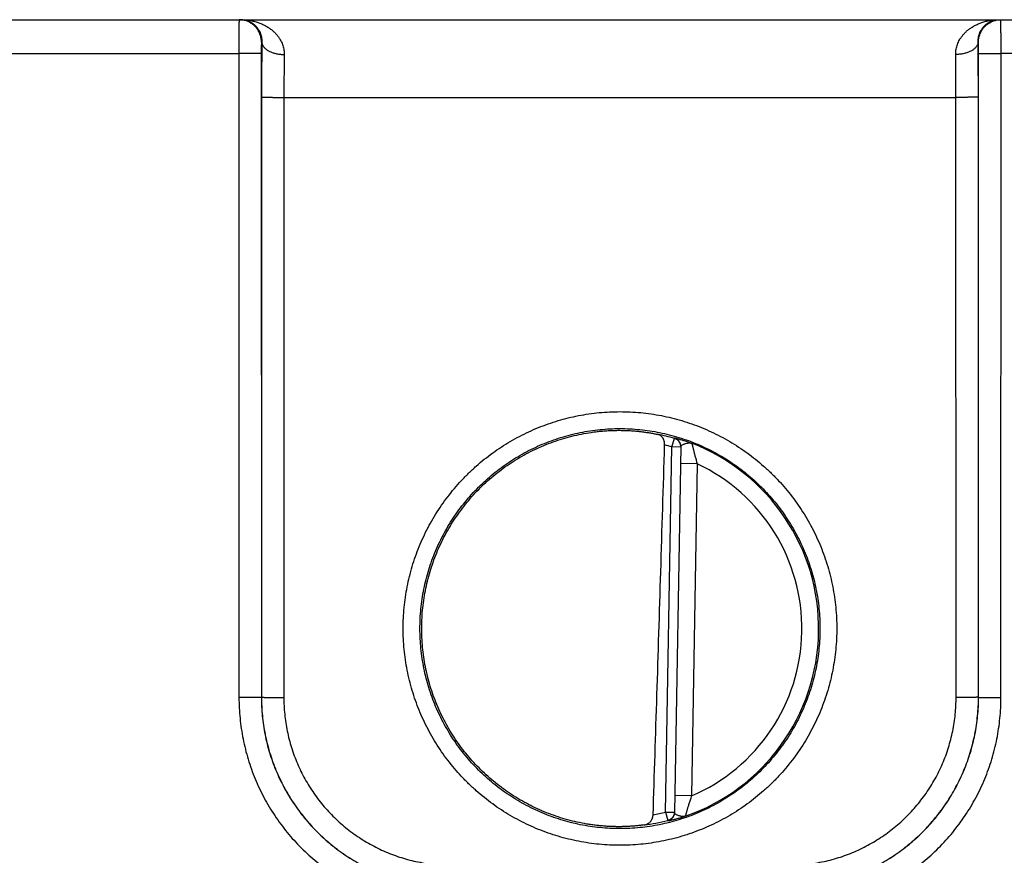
# Model space of a CAD drawing. Header units: inches. Extents: x 0 to 34, y 0 to 22.
# Tile 40 of 93: x 22.514 to 23.394, y 7.101 to 7.848. Entities that reach past the tile are written whole.
import ezdxf

# ---------------------------------------------------------------- set-up
doc = ezdxf.new("R2010")
doc.units = ezdxf.units.IN
doc.header["$LTSCALE"] = 1.87
doc.header["$MEASUREMENT"] = 0
doc.layers.get('0').update_dxf_attribs({"linetype": 'CONTINUOUS'})

msp = doc.modelspace()

# ---------------------------------------------------------------- linework, layer by layer
at = {"color": 7, "linetype": 'CONTINUOUS'}
for p, q in [((19.7501, 7.84765), (23.74414, 7.84765)), ((22.73013, 7.82765), (22.72979, 7.82765)), ((23.37042, 7.82765), (23.37007, 7.82765)), ((22.46059, 7.81739), (22.70962, 7.81739)), ((22.70962, 7.81739), (22.7097, 7.24205)), ((22.72961, 7.81756), (22.7297, 7.24222)), ((23.37051, 7.24222), (23.37059, 7.81756)), ((23.3905, 7.24205), (23.39059, 7.81739)), ((23.67412, 7.81739), (23.39059, 7.81739)), ((22.72987, 7.77843), (22.72979, 7.24231)), ((22.74986, 7.77826), (22.74978, 7.24213)), ((22.74986, 7.77826), (23.35034, 7.77826)), ((23.35042, 7.24213), (23.35034, 7.77826)), ((23.37042, 7.24231), (23.37034, 7.77843)), ((23.09657, 7.46601), (23.09873, 7.47358)), ((23.09087, 7.13977), (23.09657, 7.46601)), ((23.10444, 7.46588), (23.09657, 7.46601)), ((23.10445, 7.46624), (23.09874, 7.13926)), ((23.11918, 7.45081), (23.10418, 7.45107)), ((23.11918, 7.45081), (23.114, 7.15417)), ((22.7297, 7.24222), (22.72979, 7.24231)), ((23.37051, 7.24222), (23.37042, 7.24231)), ((23.114, 7.15417), (23.099, 7.15443)), ((23.09087, 7.13976), (23.09874, 7.13962)), ((23.09087, 7.13976), (23.09277, 7.13212))]:
    msp.add_line(p, q, dxfattribs=at)
for radius, start, end in [(0.17675, 74.03059, 78.93522), (0.17756, 289.2017, 68.79842), (0.16888, 74.03064, 76.33344), (0.16257, 293.14471, 64.85529), (0.16888, 280.09601, 283.96974), (0.17675, 277.00613, 283.96941)]:
    msp.add_arc((23.0501, 7.30365), radius, start, end, dxfattribs=at)
for points, knots in [([(22.70979, 7.84765), (22.70976, 7.84765), (22.7098, 7.84747), (22.70974, 7.84728), (22.70976, 7.84682), (22.70973, 7.84625), (22.70973, 7.8455), (22.70971, 7.84459), (22.7097, 7.84353), (22.70969, 7.84233), (22.70968, 7.84098), (22.70967, 7.8395), (22.70966, 7.8379), (22.70965, 7.83619), (22.70965, 7.83437), (22.70964, 7.83245), (22.70963, 7.83045), (22.70963, 7.82838), (22.70962, 7.82625), (22.70962, 7.82407), (22.70962, 7.82186), (22.70962, 7.81963), (22.70962, 7.81814), (22.70962, 7.81739)], [0, 0, 0, 0, 0.002841, 0.011256, 0.025216, 0.044644, 0.069431, 0.09944, 0.1345, 0.174412, 0.218948, 0.267855, 0.320861, 0.377665, 0.437941, 0.501349, 0.567523, 0.636074, 0.706592, 0.778665, 0.851874, 0.925794, 1, 1, 1, 1]), ([(22.72979, 7.82765), (22.72979, 7.8282), (22.72974, 7.8293), (22.72954, 7.83094), (22.7292, 7.83256), (22.72873, 7.83415), (22.72812, 7.83569), (22.7274, 7.83718), (22.72655, 7.8386), (22.72559, 7.83995), (22.72452, 7.84121), (22.72335, 7.84238), (22.72209, 7.84345), (22.72074, 7.84441), (22.71932, 7.84526), (22.71783, 7.84599), (22.71629, 7.84659), (22.71471, 7.84706), (22.71309, 7.8474), (22.71144, 7.8476), (22.71034, 7.84765), (22.70979, 7.84765)], [0, 0, 0, 0, 0.052634, 0.105268, 0.157902, 0.210536, 0.26317, 0.315803, 0.368437, 0.42107, 0.473703, 0.526335, 0.578966, 0.631597, 0.684227, 0.736857, 0.789486, 0.842115, 0.894744, 0.947372, 1, 1, 1, 1]), ([(22.71143, 7.84765), (22.71237, 7.84765), (22.71423, 7.8475), (22.71695, 7.84686), (22.71949, 7.84583), (22.72179, 7.84447), (22.72381, 7.84285), (22.72553, 7.84105), (22.72694, 7.83914), (22.72807, 7.83716), (22.72892, 7.83517), (22.72953, 7.83321), (22.72992, 7.8313), (22.73012, 7.82945), (22.73015, 7.82824), (22.73013, 7.82765)], [0, 0, 0, 0, 0.092105, 0.183428, 0.273279, 0.360839, 0.445541, 0.527002, 0.604974, 0.679332, 0.750122, 0.817362, 0.881198, 0.941935, 1, 1, 1, 1]), ([(22.71143, 7.84765), (22.71276, 7.84765), (22.7154, 7.84754), (22.7193, 7.84706), (22.72308, 7.84628), (22.72669, 7.84522), (22.73007, 7.84391), (22.7332, 7.84239), (22.73605, 7.84069), (22.73861, 7.83886), (22.74088, 7.83692), (22.74287, 7.8349), (22.74458, 7.83284), (22.74603, 7.83076), (22.74723, 7.82867), (22.7482, 7.82659), (22.74896, 7.82452), (22.74952, 7.82248), (22.7499, 7.82047), (22.75011, 7.8185), (22.75014, 7.81719), (22.75013, 7.81654)], [0, 0, 0, 0, 0.07228, 0.143787, 0.213996, 0.282318, 0.348216, 0.411362, 0.471542, 0.528698, 0.582827, 0.634063, 0.682545, 0.728496, 0.772137, 0.813718, 0.85351, 0.891754, 0.928719, 0.964695, 1, 1, 1, 1]), ([(23.35008, 7.81654), (23.35007, 7.81719), (23.3501, 7.8185), (23.35031, 7.82047), (23.35069, 7.82248), (23.35124, 7.82452), (23.352, 7.82659), (23.35297, 7.82867), (23.35418, 7.83076), (23.35562, 7.83284), (23.35733, 7.8349), (23.35932, 7.83692), (23.36159, 7.83886), (23.36416, 7.84069), (23.36701, 7.84239), (23.37014, 7.84391), (23.37352, 7.84522), (23.37712, 7.84628), (23.3809, 7.84706), (23.38481, 7.84754), (23.38745, 7.84765), (23.38878, 7.84765)], [0, 0, 0, 0, 0.035306, 0.071281, 0.108246, 0.14649, 0.186282, 0.227863, 0.271504, 0.317455, 0.365937, 0.417172, 0.471302, 0.528457, 0.588637, 0.651783, 0.717681, 0.786003, 0.856212, 0.92772, 1, 1, 1, 1]), ([(23.37007, 7.82765), (23.37006, 7.82824), (23.37008, 7.82945), (23.37028, 7.8313), (23.37068, 7.83321), (23.37128, 7.83517), (23.37214, 7.83716), (23.37326, 7.83914), (23.37468, 7.84105), (23.3764, 7.84285), (23.37842, 7.84447), (23.38072, 7.84583), (23.38326, 7.84686), (23.38597, 7.8475), (23.38784, 7.84765), (23.38878, 7.84765)], [0, 0, 0, 0, 0.058065, 0.118803, 0.182638, 0.249878, 0.320668, 0.395026, 0.472997, 0.554458, 0.63916, 0.72672, 0.816572, 0.907894, 1, 1, 1, 1]), ([(23.37042, 7.82765), (23.37042, 7.8282), (23.37046, 7.8293), (23.37067, 7.83094), (23.37101, 7.83256), (23.37148, 7.83415), (23.37208, 7.83569), (23.37281, 7.83718), (23.37366, 7.8386), (23.37462, 7.83995), (23.37569, 7.84121), (23.37686, 7.84238), (23.37812, 7.84345), (23.37947, 7.84441), (23.38089, 7.84526), (23.38237, 7.84599), (23.38392, 7.84659), (23.3855, 7.84706), (23.38712, 7.8474), (23.38876, 7.8476), (23.38986, 7.84765), (23.39042, 7.84765)], [0, 0, 0, 0, 0.052635, 0.105271, 0.157906, 0.210541, 0.263175, 0.315809, 0.368443, 0.421076, 0.473708, 0.52634, 0.578971, 0.631601, 0.684231, 0.73686, 0.789488, 0.842117, 0.894745, 0.947372, 1, 1, 1, 1]), ([(23.39059, 7.81739), (23.39059, 7.81814), (23.39059, 7.81964), (23.39059, 7.82188), (23.39059, 7.8241), (23.39058, 7.82628), (23.39058, 7.82841), (23.39057, 7.83048), (23.39057, 7.83248), (23.39056, 7.83439), (23.39055, 7.83621), (23.39054, 7.83793), (23.39054, 7.83953), (23.39053, 7.841), (23.39052, 7.84234), (23.3905, 7.84355), (23.39049, 7.84461), (23.39048, 7.84551), (23.39047, 7.84626), (23.39045, 7.84683), (23.39046, 7.84728), (23.39041, 7.84747), (23.39044, 7.84765), (23.39042, 7.84765)], [0, 0, 0, 0, 0.074565, 0.148756, 0.222148, 0.29433, 0.364895, 0.433448, 0.499599, 0.562969, 0.623196, 0.679943, 0.732891, 0.781739, 0.826208, 0.866047, 0.901028, 0.930949, 0.955641, 0.97497, 0.988839, 0.997187, 1, 1, 1, 1]), ([(22.72979, 7.82765), (22.72977, 7.82765), (22.72977, 7.82755), (22.72974, 7.82744), (22.72974, 7.82718), (22.72972, 7.82686), (22.7297, 7.82643), (22.72969, 7.82592), (22.72968, 7.82533), (22.72966, 7.82466), (22.72965, 7.82393), (22.72964, 7.82313), (22.72963, 7.82228), (22.72963, 7.82138), (22.72962, 7.82045), (22.72962, 7.8195), (22.72961, 7.81853), (22.72961, 7.81788), (22.72961, 7.81756)], [0, 0, 0, 0, 0.004957, 0.019213, 0.043001, 0.076204, 0.118503, 0.169301, 0.228038, 0.294208, 0.367195, 0.446353, 0.531001, 0.620242, 0.712959, 0.807967, 0.90404, 1, 1, 1, 1]), ([(22.73013, 7.82765), (22.73012, 7.8262), (22.73008, 7.82322), (22.73004, 7.81868), (22.73, 7.81396), (22.72997, 7.8091), (22.72994, 7.80412), (22.72991, 7.79905), (22.72989, 7.79392), (22.72988, 7.78876), (22.72987, 7.78359), (22.72987, 7.78015), (22.72987, 7.77843)], [0, 0, 0, 0, 0.08863, 0.18116, 0.27715, 0.3761, 0.477469, 0.580686, 0.685155, 0.790267, 0.895417, 1, 1, 1, 1]), ([(22.73013, 7.82765), (22.73014, 7.82733), (22.73021, 7.82668), (22.73046, 7.82572), (22.73086, 7.82477), (22.73141, 7.82385), (22.73209, 7.82296), (22.73291, 7.82211), (22.73386, 7.8213), (22.73492, 7.82053), (22.7361, 7.81982), (22.73738, 7.81917), (22.73876, 7.81858), (22.74022, 7.81806), (22.74176, 7.81761), (22.74336, 7.81723), (22.74501, 7.81694), (22.74669, 7.81672), (22.7484, 7.81658), (22.74955, 7.81654), (22.75013, 7.81654)], [0, 0, 0, 0, 0.038863, 0.078512, 0.119518, 0.162361, 0.207409, 0.254921, 0.305046, 0.357844, 0.413287, 0.471282, 0.531674, 0.594258, 0.658788, 0.724984, 0.792539, 0.861124, 0.930396, 1, 1, 1, 1]), ([(23.37007, 7.82765), (23.37007, 7.82733), (23.37, 7.82668), (23.36974, 7.82572), (23.36934, 7.82477), (23.3688, 7.82385), (23.36812, 7.82296), (23.3673, 7.82211), (23.36635, 7.8213), (23.36528, 7.82053), (23.3641, 7.81982), (23.36282, 7.81917), (23.36144, 7.81858), (23.35998, 7.81806), (23.35845, 7.81761), (23.35685, 7.81723), (23.3552, 7.81694), (23.35351, 7.81672), (23.3518, 7.81658), (23.35065, 7.81654), (23.35008, 7.81654)], [0, 0, 0, 0, 0.038864, 0.078514, 0.119521, 0.162365, 0.207415, 0.254927, 0.305054, 0.357852, 0.413296, 0.471291, 0.531683, 0.594266, 0.658795, 0.72499, 0.792544, 0.861128, 0.930398, 1, 1, 1, 1]), ([(23.37034, 7.77843), (23.37034, 7.78015), (23.37034, 7.78359), (23.37033, 7.78876), (23.37031, 7.79392), (23.37029, 7.79905), (23.37027, 7.80412), (23.37024, 7.8091), (23.37021, 7.81396), (23.37017, 7.81868), (23.37012, 7.82322), (23.37009, 7.8262), (23.37007, 7.82765)], [0, 0, 0, 0, 0.104593, 0.209746, 0.314859, 0.419327, 0.522541, 0.623906, 0.722853, 0.818841, 0.91137, 1, 1, 1, 1]), ([(23.37059, 7.81756), (23.37059, 7.81789), (23.37059, 7.81853), (23.37059, 7.8195), (23.37059, 7.82046), (23.37058, 7.82139), (23.37057, 7.82229), (23.37056, 7.82314), (23.37055, 7.82394), (23.37054, 7.82467), (23.37053, 7.82533), (23.37052, 7.82592), (23.3705, 7.82643), (23.37049, 7.82686), (23.37047, 7.82718), (23.37046, 7.82744), (23.37043, 7.82755), (23.37044, 7.82765), (23.37042, 7.82765)], [0, 0, 0, 0, 0.096056, 0.192315, 0.287535, 0.380446, 0.469795, 0.554453, 0.633577, 0.706483, 0.772582, 0.831261, 0.881924, 0.924059, 0.957152, 0.98084, 0.995052, 1, 1, 1, 1]), ([(22.72961, 7.81756), (22.72958, 7.81755), (22.72946, 7.81755), (22.72921, 7.81752), (22.72881, 7.81752), (22.72827, 7.8175), (22.72759, 7.81749), (22.72678, 7.81747), (22.72584, 7.81746), (22.72477, 7.81745), (22.7236, 7.81744), (22.72232, 7.81743), (22.72095, 7.81742), (22.71949, 7.81741), (22.71796, 7.8174), (22.71637, 7.8174), (22.71472, 7.81739), (22.71304, 7.81739), (22.71134, 7.81739), (22.71019, 7.81739), (22.70962, 7.81739)], [0, 0, 0, 0, 0.005279, 0.017929, 0.037878, 0.064985, 0.099047, 0.139813, 0.18698, 0.240196, 0.299067, 0.363154, 0.43198, 0.505033, 0.581769, 0.661618, 0.743985, 0.828258, 0.913808, 1, 1, 1, 1]), ([(22.75013, 7.81654), (22.75011, 7.81539), (22.75008, 7.81306), (22.75004, 7.8095), (22.75, 7.80584), (22.74996, 7.80208), (22.74993, 7.79824), (22.74991, 7.79433), (22.74989, 7.79036), (22.74988, 7.78635), (22.74987, 7.78231), (22.74986, 7.77961), (22.74986, 7.77826)], [0, 0, 0, 0, 0.089899, 0.182928, 0.278758, 0.377065, 0.477519, 0.579783, 0.683514, 0.788363, 0.893979, 1, 1, 1, 1]), ([(23.35034, 7.77826), (23.35034, 7.77961), (23.35034, 7.78231), (23.35033, 7.78635), (23.35032, 7.79036), (23.3503, 7.79433), (23.35027, 7.79824), (23.35024, 7.80208), (23.35021, 7.80584), (23.35017, 7.8095), (23.35013, 7.81306), (23.35009, 7.81539), (23.35008, 7.81654)], [0, 0, 0, 0, 0.106021, 0.211637, 0.316486, 0.420217, 0.522481, 0.622935, 0.721242, 0.817073, 0.910102, 1, 1, 1, 1]), ([(23.37059, 7.81756), (23.37062, 7.81755), (23.37075, 7.81755), (23.371, 7.81752), (23.3714, 7.81752), (23.37194, 7.8175), (23.37262, 7.81749), (23.37343, 7.81747), (23.37437, 7.81746), (23.37543, 7.81745), (23.37661, 7.81744), (23.37789, 7.81743), (23.37926, 7.81742), (23.38072, 7.81741), (23.38225, 7.8174), (23.38384, 7.8174), (23.38548, 7.81739), (23.38716, 7.81739), (23.38887, 7.81739), (23.39002, 7.81739), (23.39059, 7.81739)], [0, 0, 0, 0, 0.005279, 0.017928, 0.037876, 0.064981, 0.099043, 0.139808, 0.186974, 0.24019, 0.299061, 0.363148, 0.431974, 0.505028, 0.581765, 0.661615, 0.743983, 0.828256, 0.913807, 1, 1, 1, 1]), ([(22.72987, 7.77843), (22.7299, 7.77842), (22.73002, 7.77842), (22.73027, 7.7784), (22.73067, 7.77839), (22.73121, 7.77837), (22.73189, 7.77836), (22.7327, 7.77835), (22.73365, 7.77833), (22.73471, 7.77832), (22.73588, 7.77831), (22.73716, 7.7783), (22.73853, 7.77829), (22.73999, 7.77828), (22.74152, 7.77828), (22.74311, 7.77827), (22.74476, 7.77827), (22.74644, 7.77826), (22.74814, 7.77826), (22.74929, 7.77826), (22.74986, 7.77826)], [0, 0, 0, 0, 0.005279, 0.017929, 0.03788, 0.064987, 0.099051, 0.139818, 0.186986, 0.240204, 0.299075, 0.363163, 0.431989, 0.505041, 0.581777, 0.661625, 0.743991, 0.828261, 0.91381, 1, 1, 1, 1]), ([(23.37034, 7.77843), (23.37031, 7.77842), (23.37018, 7.77842), (23.36993, 7.7784), (23.36953, 7.77839), (23.36899, 7.77837), (23.36831, 7.77836), (23.3675, 7.77835), (23.36656, 7.77833), (23.3655, 7.77832), (23.36432, 7.77831), (23.36305, 7.7783), (23.36167, 7.77829), (23.36022, 7.77828), (23.35869, 7.77828), (23.35709, 7.77827), (23.35545, 7.77827), (23.35377, 7.77826), (23.35206, 7.77826), (23.35092, 7.77826), (23.35034, 7.77826)], [0, 0, 0, 0, 0.005279, 0.017929, 0.03788, 0.064987, 0.099051, 0.139818, 0.186986, 0.240204, 0.299075, 0.363162, 0.431988, 0.505041, 0.581777, 0.661625, 0.74399, 0.828261, 0.91381, 1, 1, 1, 1]), ([(23.0501, 7.11005), (23.04702, 7.11005), (23.04084, 7.11019), (23.03157, 7.11086), (23.02232, 7.11197), (23.0131, 7.11353), (23.00396, 7.11554), (22.99491, 7.118), (22.98599, 7.12088), (22.97722, 7.1242), (22.96863, 7.12793), (22.96022, 7.13208), (22.95203, 7.13662), (22.94407, 7.14156), (22.93635, 7.14687), (22.92889, 7.15256), (22.92172, 7.1586), (22.91485, 7.16498), (22.9083, 7.17168), (22.90208, 7.17869), (22.89621, 7.18599), (22.89069, 7.19357), (22.88555, 7.20141), (22.88079, 7.20949), (22.87643, 7.21779), (22.87248, 7.22628), (22.86894, 7.23496), (22.86583, 7.2438), (22.86314, 7.25278), (22.8609, 7.26188), (22.8591, 7.27108), (22.85774, 7.28036), (22.85683, 7.28969), (22.85638, 7.29905), (22.85638, 7.30842), (22.85683, 7.31779), (22.85774, 7.32711), (22.85909, 7.33639), (22.86089, 7.34559), (22.86314, 7.35469), (22.86582, 7.36367), (22.86893, 7.37251), (22.87247, 7.38119), (22.87642, 7.38969), (22.88078, 7.39799), (22.88554, 7.40607), (22.89068, 7.41391), (22.89619, 7.42149), (22.90206, 7.42879), (22.90828, 7.4358), (22.91484, 7.44251), (22.9217, 7.44889), (22.92887, 7.45493), (22.93633, 7.46061), (22.94404, 7.46593), (22.95201, 7.47087), (22.9602, 7.47541), (22.9686, 7.47956), (22.9772, 7.48329), (22.98597, 7.48661), (22.99489, 7.4895), (23.00394, 7.49195), (23.01309, 7.49396), (23.02231, 7.49553), (23.03157, 7.49664), (23.04084, 7.49731), (23.04702, 7.49746), (23.0501, 7.49746)], [0, 0, 0, 0, 0.015204, 0.030471, 0.045789, 0.061145, 0.076528, 0.091928, 0.107335, 0.122738, 0.138133, 0.153523, 0.168912, 0.184305, 0.199703, 0.215104, 0.230506, 0.245906, 0.261305, 0.276703, 0.2921, 0.307498, 0.322897, 0.338296, 0.353694, 0.369093, 0.38449, 0.399888, 0.415286, 0.430683, 0.446081, 0.461479, 0.476878, 0.492276, 0.507675, 0.523074, 0.538473, 0.553871, 0.56927, 0.584669, 0.600067, 0.615466, 0.630865, 0.646263, 0.661662, 0.677061, 0.69246, 0.707858, 0.723255, 0.738653, 0.754052, 0.769452, 0.784854, 0.800255, 0.815653, 0.831045, 0.846434, 0.861823, 0.877219, 0.892626, 0.908038, 0.923445, 0.938835, 0.954197, 0.969521, 0.984793, 1, 1, 1, 1]), ([(23.0501, 7.49746), (23.05319, 7.49746), (23.05937, 7.49731), (23.06863, 7.49664), (23.07789, 7.49553), (23.0871, 7.49397), (23.09625, 7.49196), (23.10529, 7.48951), (23.11421, 7.48662), (23.12298, 7.4833), (23.13158, 7.47957), (23.13998, 7.47543), (23.14818, 7.47088), (23.15614, 7.46594), (23.16386, 7.46063), (23.17131, 7.45494), (23.17848, 7.4489), (23.18535, 7.44252), (23.19191, 7.43582), (23.19813, 7.42881), (23.204, 7.42151), (23.20951, 7.41393), (23.21466, 7.40609), (23.21941, 7.39801), (23.22377, 7.38972), (23.22773, 7.38122), (23.23126, 7.37254), (23.23438, 7.3637), (23.23706, 7.35472), (23.23931, 7.34562), (23.24111, 7.33642), (23.24247, 7.32714), (23.24337, 7.31781), (23.24383, 7.30845), (23.24383, 7.29908), (23.24337, 7.28972), (23.24247, 7.28039), (23.24111, 7.27111), (23.23931, 7.26191), (23.23707, 7.25281), (23.23439, 7.24383), (23.23127, 7.23499), (23.22774, 7.22631), (23.22378, 7.21781), (23.21942, 7.20951), (23.21467, 7.20143), (23.20953, 7.19359), (23.20402, 7.18601), (23.19814, 7.17871), (23.19192, 7.1717), (23.18537, 7.16499), (23.1785, 7.15861), (23.17133, 7.15257), (23.16388, 7.14689), (23.15616, 7.14157), (23.1482, 7.13663), (23.14001, 7.13209), (23.1316, 7.12794), (23.12301, 7.12421), (23.11424, 7.12089), (23.10531, 7.118), (23.09626, 7.11555), (23.08712, 7.11354), (23.0779, 7.11197), (23.06864, 7.11086), (23.05937, 7.1102), (23.05319, 7.11005), (23.0501, 7.11005)], [0, 0, 0, 0, 0.015204, 0.030471, 0.045789, 0.061145, 0.076528, 0.091928, 0.107335, 0.122739, 0.138133, 0.153523, 0.168912, 0.184305, 0.199703, 0.215105, 0.230506, 0.245907, 0.261305, 0.276703, 0.2921, 0.307498, 0.322897, 0.338296, 0.353695, 0.369093, 0.384491, 0.399888, 0.415286, 0.430683, 0.446081, 0.461479, 0.476878, 0.492276, 0.507675, 0.523074, 0.538473, 0.553871, 0.56927, 0.584669, 0.600067, 0.615466, 0.630865, 0.646263, 0.661662, 0.677061, 0.69246, 0.707858, 0.723255, 0.738653, 0.754051, 0.769452, 0.784854, 0.800255, 0.815653, 0.831045, 0.846433, 0.861823, 0.877219, 0.892626, 0.908038, 0.923445, 0.938835, 0.954197, 0.969521, 0.984793, 1, 1, 1, 1]), ([(23.0501, 7.12491), (23.04713, 7.12491), (23.04119, 7.12506), (23.0323, 7.12573), (23.02345, 7.12684), (23.01467, 7.12839), (23.00597, 7.13037), (22.99739, 7.13279), (22.98894, 7.13563), (22.98064, 7.13888), (22.97251, 7.14255), (22.96458, 7.14662), (22.95686, 7.15108), (22.94937, 7.15592), (22.94213, 7.16112), (22.93517, 7.16668), (22.92848, 7.17258), (22.92211, 7.1788), (22.91605, 7.18533), (22.91032, 7.19216), (22.90494, 7.19926), (22.89992, 7.20662), (22.89528, 7.21423), (22.89102, 7.22205), (22.88715, 7.23007), (22.88369, 7.23828), (22.88064, 7.24665), (22.87802, 7.25516), (22.87582, 7.26378), (22.87405, 7.27251), (22.87272, 7.28132), (22.87183, 7.29018), (22.87138, 7.29908), (22.87137, 7.30798), (22.87181, 7.31688), (22.8727, 7.32575), (22.87402, 7.33456), (22.87578, 7.3433), (22.87797, 7.35193), (22.88059, 7.36045), (22.88364, 7.36883), (22.8871, 7.37705), (22.89096, 7.38508), (22.89522, 7.39291), (22.89986, 7.40052), (22.90488, 7.40789), (22.91026, 7.415), (22.91599, 7.42184), (22.92205, 7.42838), (22.92843, 7.43461), (22.93511, 7.44052), (22.94208, 7.44608), (22.94933, 7.45129), (22.95682, 7.45613), (22.96454, 7.4606), (22.97248, 7.46467), (22.98061, 7.46834), (22.98891, 7.4716), (22.99737, 7.47445), (23.00596, 7.47687), (23.01465, 7.47885), (23.02344, 7.4804), (23.03229, 7.48151), (23.04119, 7.48218), (23.04713, 7.48233), (23.0501, 7.48233)], [0, 0, 0, 0, 0.015878, 0.031758, 0.047638, 0.063516, 0.079392, 0.095267, 0.111143, 0.12702, 0.142898, 0.158776, 0.174652, 0.190525, 0.206397, 0.222266, 0.238135, 0.254003, 0.269871, 0.285737, 0.301602, 0.317466, 0.333328, 0.349189, 0.365048, 0.380905, 0.396762, 0.412618, 0.428474, 0.444331, 0.460189, 0.476048, 0.491909, 0.507771, 0.523635, 0.5395, 0.555366, 0.571233, 0.587102, 0.602972, 0.618843, 0.634715, 0.650588, 0.666463, 0.682338, 0.698215, 0.714093, 0.729972, 0.745852, 0.761733, 0.777615, 0.793497, 0.80938, 0.825264, 0.84115, 0.857036, 0.872923, 0.888809, 0.904694, 0.920578, 0.936462, 0.952347, 0.968233, 0.984118, 1, 1, 1, 1]), ([(23.02057, 7.12904), (23.01767, 7.12953), (23.01189, 7.13066), (23.00331, 7.13278), (22.99486, 7.13532), (22.98654, 7.13828), (22.97837, 7.14165), (22.97039, 7.14543), (22.9626, 7.1496), (22.95503, 7.15415), (22.9477, 7.15907), (22.94062, 7.16436), (22.93381, 7.16998), (22.92729, 7.17595), (22.92108, 7.18223), (22.91518, 7.18881), (22.90963, 7.19567), (22.90442, 7.20281), (22.89957, 7.21019), (22.8951, 7.21781), (22.89101, 7.22564), (22.88732, 7.23366), (22.88403, 7.24186), (22.88115, 7.25022), (22.8787, 7.2587), (22.87667, 7.2673), (22.87507, 7.27599), (22.87391, 7.28474), (22.87318, 7.29355), (22.87289, 7.30238), (22.87305, 7.31121), (22.87364, 7.32003), (22.87467, 7.3288), (22.87614, 7.33751), (22.87804, 7.34614), (22.88037, 7.35466), (22.88312, 7.36306), (22.88629, 7.3713), (22.88986, 7.37938), (22.89383, 7.38727), (22.89819, 7.39496), (22.90292, 7.40241), (22.90803, 7.40962), (22.91348, 7.41657), (22.91928, 7.42324), (22.92539, 7.42961), (22.93182, 7.43567), (22.93855, 7.4414), (22.94555, 7.44679), (22.95281, 7.45182), (22.96031, 7.45648), (22.96803, 7.46077), (22.97596, 7.46466), (22.98407, 7.46816), (22.99235, 7.47124), (23.00077, 7.47391), (23.00931, 7.47616), (23.01795, 7.47798), (23.02377, 7.4789), (23.02669, 7.47929)], [0, 0, 0, 0, 0.017535, 0.035087, 0.052634, 0.070163, 0.087708, 0.105261, 0.1228, 0.140332, 0.157884, 0.175434, 0.192964, 0.210508, 0.228063, 0.245606, 0.263137, 0.280689, 0.298241, 0.315774, 0.333317, 0.350872, 0.368418, 0.38595, 0.403501, 0.421055, 0.438591, 0.456131, 0.473686, 0.491236, 0.508767, 0.526316, 0.543871, 0.561411, 0.578947, 0.596502, 0.614053, 0.631584, 0.64913, 0.666685, 0.684228, 0.70176, 0.719313, 0.736864, 0.754396, 0.771939, 0.789493, 0.807037, 0.824567, 0.842117, 0.859668, 0.877201, 0.89474, 0.912293, 0.929838, 0.947366, 0.964913, 0.982465, 1, 1, 1, 1]), ([(23.02669, 7.47929), (23.028, 7.47947), (23.03064, 7.47979), (23.03458, 7.48017), (23.0385, 7.48046), (23.0424, 7.48066), (23.04626, 7.48077), (23.04883, 7.48079), (23.0501, 7.48078)], [0, 0, 0, 0, 0.170011, 0.338814, 0.506317, 0.67242, 0.83702, 1, 1, 1, 1]), ([(23.0501, 7.48233), (23.05307, 7.48233), (23.05902, 7.48218), (23.06791, 7.48151), (23.07676, 7.4804), (23.08554, 7.47885), (23.09423, 7.47687), (23.10282, 7.47445), (23.11127, 7.47161), (23.11957, 7.46835), (23.12769, 7.46469), (23.13563, 7.46062), (23.14335, 7.45616), (23.15084, 7.45132), (23.15807, 7.44612), (23.16504, 7.44056), (23.17172, 7.43466), (23.1781, 7.42844), (23.18416, 7.4219), (23.18989, 7.41508), (23.19527, 7.40798), (23.20029, 7.40061), (23.20493, 7.39301), (23.20919, 7.38519), (23.21306, 7.37717), (23.21652, 7.36896), (23.21956, 7.36059), (23.22219, 7.35208), (23.22439, 7.34346), (23.22616, 7.33473), (23.22749, 7.32592), (23.22838, 7.31706), (23.22883, 7.30816), (23.22883, 7.29926), (23.22839, 7.29036), (23.22751, 7.28149), (23.22619, 7.27268), (23.22443, 7.26394), (23.22223, 7.25531), (23.21961, 7.24679), (23.21657, 7.23841), (23.21311, 7.23019), (23.20925, 7.22216), (23.20499, 7.21433), (23.20035, 7.20672), (23.19533, 7.19935), (23.18995, 7.19224), (23.18422, 7.1854), (23.17816, 7.17886), (23.17178, 7.17263), (23.16509, 7.16672), (23.15812, 7.16116), (23.15088, 7.15595), (23.14339, 7.15111), (23.13567, 7.14664), (23.12773, 7.14257), (23.1196, 7.1389), (23.11129, 7.13564), (23.10284, 7.13279), (23.09425, 7.13037), (23.08555, 7.12839), (23.07677, 7.12684), (23.06792, 7.12573), (23.05902, 7.12506), (23.05307, 7.12491), (23.0501, 7.12491)], [0, 0, 0, 0, 0.015878, 0.031758, 0.047638, 0.063516, 0.079392, 0.095268, 0.111143, 0.127021, 0.142899, 0.158776, 0.174652, 0.190526, 0.206397, 0.222266, 0.238135, 0.254003, 0.269871, 0.285738, 0.301603, 0.317466, 0.333328, 0.349189, 0.365048, 0.380905, 0.396762, 0.412618, 0.428474, 0.444331, 0.460189, 0.476048, 0.491908, 0.507771, 0.523634, 0.539499, 0.555365, 0.571233, 0.587101, 0.602971, 0.618842, 0.634715, 0.650588, 0.666462, 0.682338, 0.698215, 0.714093, 0.729972, 0.745852, 0.761733, 0.777615, 0.793497, 0.80938, 0.825264, 0.84115, 0.857037, 0.872923, 0.888809, 0.904694, 0.920578, 0.936462, 0.952347, 0.968233, 0.984118, 1, 1, 1, 1]), ([(23.0501, 7.48078), (23.05148, 7.48077), (23.05423, 7.48073), (23.05831, 7.48055), (23.06231, 7.48029), (23.06623, 7.47994), (23.07005, 7.4795), (23.07375, 7.47899), (23.07732, 7.47842), (23.08073, 7.4778), (23.08295, 7.47735), (23.08403, 7.47712)], [0, 0, 0, 0, 0.121209, 0.240732, 0.358296, 0.473537, 0.586145, 0.695604, 0.801462, 0.903097, 1, 1, 1, 1]), ([(23.09, 7.46775), (23.09001, 7.46799), (23.09001, 7.46849), (23.08996, 7.46924), (23.08987, 7.47), (23.08972, 7.47077), (23.08951, 7.47154), (23.08925, 7.4723), (23.08892, 7.47305), (23.08854, 7.47377), (23.08808, 7.47445), (23.08756, 7.47508), (23.08698, 7.47565), (23.08633, 7.47615), (23.08561, 7.47657), (23.08484, 7.47691), (23.0843, 7.47706), (23.08403, 7.47712)], [0, 0, 0, 0, 0.060603, 0.123282, 0.187488, 0.252529, 0.318494, 0.38546, 0.452944, 0.520437, 0.588218, 0.656223, 0.724111, 0.791841, 0.86021, 0.929514, 1, 1, 1, 1]), ([(23.09873, 7.47394), (23.09873, 7.47397), (23.0989, 7.47395), (23.09908, 7.47393), (23.09951, 7.47384), (23.10006, 7.47372), (23.10079, 7.47354), (23.10168, 7.47331), (23.10274, 7.47302), (23.10395, 7.47267), (23.10532, 7.47227), (23.10683, 7.4718), (23.1085, 7.47126), (23.11032, 7.47064), (23.11227, 7.46995), (23.11362, 7.46946), (23.11432, 7.46919)], [0, 0, 0, 0, 0.004834, 0.019363, 0.044187, 0.079508, 0.125454, 0.181991, 0.248965, 0.32621, 0.413527, 0.510933, 0.618405, 0.735824, 0.863086, 1, 1, 1, 1]), ([(23.10445, 7.46624), (23.10445, 7.46652), (23.10443, 7.4671), (23.1043, 7.46795), (23.10409, 7.46878), (23.10378, 7.46959), (23.10339, 7.47035), (23.10291, 7.47107), (23.10236, 7.47173), (23.10174, 7.47233), (23.10106, 7.47286), (23.10033, 7.47331), (23.09955, 7.47368), (23.09901, 7.47387), (23.09873, 7.47394)], [0, 0, 0, 0, 0.083325, 0.166653, 0.249981, 0.333311, 0.416641, 0.499974, 0.583307, 0.666643, 0.74998, 0.833318, 0.916658, 1, 1, 1, 1]), ([(23.09873, 7.47358), (23.09873, 7.47362), (23.09873, 7.4737), (23.09873, 7.47382), (23.09873, 7.4739), (23.09873, 7.47394)], [0, 0, 0, 0, 0.333444, 0.666735, 1, 1, 1, 1]), ([(23.10441, 7.46673), (23.10438, 7.46702), (23.1043, 7.46759), (23.10408, 7.46842), (23.10377, 7.46922), (23.10338, 7.46999), (23.10291, 7.47071), (23.10236, 7.47137), (23.10174, 7.47197), (23.10106, 7.4725), (23.10033, 7.47295), (23.09955, 7.47332), (23.09901, 7.4735), (23.09873, 7.47358)], [0, 0, 0, 0, 0.090902, 0.181806, 0.27271, 0.363616, 0.454523, 0.545432, 0.636343, 0.727255, 0.818169, 0.909083, 1, 1, 1, 1]), ([(23.10445, 7.46624), (23.10445, 7.46637), (23.10452, 7.46667), (23.10481, 7.46709), (23.10531, 7.46752), (23.10603, 7.46794), (23.10693, 7.46836), (23.10796, 7.46873), (23.10905, 7.46906), (23.11016, 7.46931), (23.11127, 7.46949), (23.11235, 7.46954), (23.11338, 7.46947), (23.11402, 7.4693), (23.11432, 7.46919)], [0, 0, 0, 0, 0.036562, 0.081155, 0.139353, 0.214679, 0.307511, 0.409988, 0.513269, 0.617294, 0.720561, 0.82035, 0.91326, 1, 1, 1, 1]), ([(23.11432, 7.46919), (23.11433, 7.46917), (23.11435, 7.46908), (23.11439, 7.4689), (23.11445, 7.46861), (23.11455, 7.46822), (23.11466, 7.46772), (23.11481, 7.4671), (23.11498, 7.46637), (23.11519, 7.46553), (23.11542, 7.46457), (23.11569, 7.46349), (23.11599, 7.4623), (23.11633, 7.46098), (23.1167, 7.45955), (23.11712, 7.458), (23.11758, 7.45634), (23.11807, 7.45458), (23.11861, 7.45272), (23.11898, 7.45146), (23.11918, 7.45081)], [0, 0, 0, 0, 0.004099, 0.013868, 0.029359, 0.05065, 0.07783, 0.11101, 0.150305, 0.195846, 0.247737, 0.306074, 0.370916, 0.442314, 0.520266, 0.604697, 0.695402, 0.791928, 0.893682, 1, 1, 1, 1]), ([(23.07971, 7.13738), (23.08087, 7.17305), (23.08319, 7.2454), (23.08662, 7.35553), (23.08888, 7.42999), (23.09, 7.46775)], [0, 0, 0, 0, 0.32385, 0.657103, 1, 1, 1, 1]), ([(22.7297, 7.24222), (22.72967, 7.2422), (22.72954, 7.24221), (22.7293, 7.24218), (22.7289, 7.24218), (22.72836, 7.24216), (22.72768, 7.24215), (22.72686, 7.24213), (22.72592, 7.24212), (22.72486, 7.24211), (22.72369, 7.2421), (22.72241, 7.24209), (22.72104, 7.24208), (22.71958, 7.24207), (22.71805, 7.24206), (22.71645, 7.24206), (22.71481, 7.24205), (22.71313, 7.24205), (22.71142, 7.24205), (22.71028, 7.24205), (22.7097, 7.24205)], [0, 0, 0, 0, 0.005279, 0.017928, 0.037878, 0.064984, 0.099046, 0.139812, 0.186979, 0.240195, 0.299065, 0.363152, 0.431978, 0.505031, 0.581767, 0.661617, 0.743984, 0.828257, 0.913808, 1, 1, 1, 1]), ([(22.7097, 7.24205), (22.7097, 7.23895), (22.70986, 7.23276), (22.71054, 7.22348), (22.71168, 7.21423), (22.71327, 7.20503), (22.71532, 7.19592), (22.71781, 7.18692), (22.72073, 7.17806), (22.72409, 7.16935), (22.72787, 7.16083), (22.73207, 7.15249), (22.73667, 7.14437), (22.74166, 7.13649), (22.74703, 7.12886), (22.75277, 7.1215), (22.75887, 7.11444), (22.7653, 7.10768), (22.77206, 7.10125), (22.77913, 7.09516), (22.78648, 7.08942), (22.79411, 7.08405), (22.802, 7.07905), (22.81012, 7.07446), (22.81846, 7.07026), (22.82699, 7.06648), (22.8357, 7.06313), (22.84456, 7.0602), (22.85356, 7.05771), (22.86268, 7.05567), (22.87188, 7.05407), (22.88113, 7.05294), (22.89042, 7.05226), (22.89661, 7.0521), (22.8997, 7.0521)], [0, 0, 0, 0, 0.031088, 0.062265, 0.093504, 0.124781, 0.156074, 0.18736, 0.218626, 0.24988, 0.281133, 0.312391, 0.343655, 0.374919, 0.406181, 0.43744, 0.468697, 0.499952, 0.531209, 0.562467, 0.593728, 0.624993, 0.656262, 0.68753, 0.718793, 0.750051, 0.781312, 0.812586, 0.843881, 0.875184, 0.906471, 0.937719, 0.968904, 1, 1, 1, 1]), ([(22.7297, 7.24222), (22.7297, 7.23944), (22.72984, 7.23387), (22.73045, 7.22554), (22.73148, 7.21726), (22.73291, 7.20903), (22.73474, 7.20088), (22.73697, 7.19284), (22.73959, 7.18491), (22.7426, 7.17713), (22.74598, 7.1695), (22.74973, 7.16205), (22.75385, 7.15479), (22.75831, 7.14775), (22.76311, 7.14093), (22.76824, 7.13436), (22.77369, 7.12805), (22.77944, 7.12201), (22.78548, 7.11626), (22.79179, 7.11082), (22.79836, 7.10568), (22.80518, 7.10088), (22.81223, 7.09642), (22.81949, 7.0923), (22.82695, 7.08855), (22.83458, 7.08516), (22.84237, 7.08216), (22.8503, 7.07954), (22.85835, 7.07731), (22.8665, 7.07548), (22.87473, 7.07405), (22.88302, 7.07303), (22.89135, 7.07241), (22.89692, 7.07228), (22.8997, 7.07228)], [0, 0, 0, 0, 0.031267, 0.062537, 0.093805, 0.12507, 0.156333, 0.187593, 0.218849, 0.2501, 0.281346, 0.312584, 0.343817, 0.375043, 0.406263, 0.437479, 0.468693, 0.499907, 0.531123, 0.562342, 0.593566, 0.624797, 0.656035, 0.687281, 0.718533, 0.749792, 0.781057, 0.812327, 0.843601, 0.874878, 0.906157, 0.937439, 0.968721, 1, 1, 1, 1]), ([(22.72979, 7.24231), (22.72979, 7.23952), (22.72992, 7.23395), (22.73054, 7.22562), (22.73156, 7.21733), (22.73299, 7.2091), (22.73482, 7.20095), (22.73704, 7.19291), (22.73966, 7.18498), (22.74267, 7.17719), (22.74605, 7.16956), (22.7498, 7.16211), (22.75391, 7.15485), (22.75838, 7.1478), (22.76318, 7.14098), (22.76831, 7.13441), (22.77375, 7.12809), (22.7795, 7.12205), (22.78554, 7.1163), (22.79185, 7.11086), (22.79843, 7.10572), (22.80524, 7.10092), (22.81229, 7.09645), (22.81955, 7.09234), (22.827, 7.08858), (22.83463, 7.0852), (22.84242, 7.08219), (22.85035, 7.07957), (22.85839, 7.07734), (22.86654, 7.07551), (22.87477, 7.07408), (22.88306, 7.07306), (22.89139, 7.07245), (22.89695, 7.07231), (22.89974, 7.07231)], [0, 0, 0, 0, 0.031281, 0.062564, 0.093843, 0.125116, 0.156383, 0.187647, 0.218907, 0.250164, 0.281416, 0.312662, 0.343899, 0.375128, 0.406352, 0.437572, 0.46879, 0.500009, 0.531229, 0.56245, 0.593674, 0.624901, 0.656134, 0.687374, 0.71862, 0.749872, 0.781128, 0.812386, 0.843647, 0.874911, 0.906179, 0.937452, 0.968727, 1, 1, 1, 1]), ([(22.72979, 7.24231), (22.72982, 7.24229), (22.72994, 7.24229), (22.73019, 7.24227), (22.73059, 7.24226), (22.73113, 7.24224), (22.73181, 7.24223), (22.73262, 7.24222), (22.73356, 7.24221), (22.73462, 7.24219), (22.7358, 7.24218), (22.73708, 7.24217), (22.73845, 7.24216), (22.73991, 7.24216), (22.74144, 7.24215), (22.74303, 7.24214), (22.74468, 7.24214), (22.74636, 7.24213), (22.74806, 7.24213), (22.74921, 7.24213), (22.74978, 7.24213)], [0, 0, 0, 0, 0.005279, 0.017929, 0.037879, 0.064985, 0.099047, 0.139813, 0.18698, 0.240197, 0.299067, 0.363154, 0.43198, 0.505033, 0.58177, 0.661618, 0.743986, 0.828258, 0.913808, 1, 1, 1, 1]), ([(22.74978, 7.24213), (22.74978, 7.23962), (22.74991, 7.23458), (22.75048, 7.22704), (22.75143, 7.21951), (22.75276, 7.21202), (22.75448, 7.2046), (22.75657, 7.19728), (22.75903, 7.19007), (22.76185, 7.183), (22.76502, 7.17608), (22.76854, 7.16934), (22.7724, 7.16278), (22.77658, 7.15642), (22.78109, 7.15029), (22.78589, 7.14439), (22.79099, 7.13874), (22.79637, 7.13336), (22.80202, 7.12825), (22.80792, 7.12345), (22.81405, 7.11894), (22.82041, 7.11476), (22.82697, 7.1109), (22.83371, 7.10738), (22.84062, 7.1042), (22.84769, 7.10138), (22.8549, 7.09892), (22.86222, 7.09683), (22.86963, 7.09512), (22.87712, 7.09378), (22.88465, 7.09283), (22.89219, 7.09226), (22.89722, 7.09213), (22.89974, 7.09213)], [0, 0, 0, 0, 0.032005, 0.064128, 0.09634, 0.128615, 0.160928, 0.193255, 0.225572, 0.257868, 0.290152, 0.322433, 0.354723, 0.387021, 0.41932, 0.451616, 0.483907, 0.516196, 0.548485, 0.580779, 0.613075, 0.645367, 0.67765, 0.709925, 0.7422, 0.774487, 0.806795, 0.839115, 0.87142, 0.903687, 0.935891, 0.968005, 1, 1, 1, 1]), ([(23.20047, 7.07231), (23.20325, 7.07231), (23.20882, 7.07245), (23.21715, 7.07306), (23.22544, 7.07408), (23.23366, 7.07551), (23.24181, 7.07734), (23.24985, 7.07957), (23.25778, 7.08219), (23.26557, 7.0852), (23.27319, 7.08858), (23.28065, 7.09233), (23.2879, 7.09645), (23.29495, 7.10091), (23.30176, 7.10571), (23.30834, 7.11084), (23.31465, 7.11629), (23.32069, 7.12204), (23.32644, 7.12808), (23.33188, 7.13439), (23.33702, 7.14097), (23.34182, 7.14779), (23.34628, 7.15483), (23.3504, 7.16209), (23.35415, 7.16955), (23.35754, 7.17718), (23.36054, 7.18497), (23.36316, 7.1929), (23.36539, 7.20095), (23.36722, 7.2091), (23.36865, 7.21733), (23.36967, 7.22562), (23.37028, 7.23395), (23.37042, 7.23952), (23.37042, 7.24231)], [0, 0, 0, 0, 0.031272, 0.062544, 0.093814, 0.125078, 0.156337, 0.187592, 0.218845, 0.250095, 0.281341, 0.312581, 0.343813, 0.375038, 0.406258, 0.437476, 0.468694, 0.499912, 0.531132, 0.562354, 0.59358, 0.624811, 0.656048, 0.687293, 0.718545, 0.749803, 0.781066, 0.812331, 0.8436, 0.874873, 0.90615, 0.937433, 0.968717, 1, 1, 1, 1]), ([(23.20047, 7.09213), (23.20298, 7.09213), (23.20802, 7.09226), (23.21556, 7.09283), (23.22309, 7.09378), (23.23057, 7.09512), (23.23798, 7.09683), (23.24531, 7.09892), (23.25251, 7.10138), (23.25958, 7.1042), (23.26649, 7.10738), (23.27324, 7.11089), (23.27979, 7.11475), (23.28615, 7.11894), (23.29228, 7.12344), (23.29818, 7.12825), (23.30383, 7.13335), (23.30921, 7.13874), (23.31431, 7.14438), (23.31912, 7.15028), (23.32362, 7.15642), (23.32781, 7.16278), (23.33167, 7.16933), (23.33518, 7.17608), (23.33836, 7.183), (23.34118, 7.19007), (23.34364, 7.19727), (23.34573, 7.2046), (23.34744, 7.21202), (23.34878, 7.2195), (23.34973, 7.22703), (23.3503, 7.23458), (23.35042, 7.23962), (23.35042, 7.24213)], [0, 0, 0, 0, 0.031994, 0.064106, 0.096308, 0.128572, 0.160874, 0.193191, 0.225498, 0.257784, 0.29006, 0.322334, 0.354618, 0.386911, 0.419206, 0.4515, 0.483789, 0.516078, 0.548369, 0.580665, 0.612965, 0.645262, 0.677551, 0.709833, 0.742116, 0.774413, 0.806731, 0.839061, 0.871377, 0.903655, 0.93587, 0.967994, 1, 1, 1, 1]), ([(23.2005, 7.07228), (23.20329, 7.07228), (23.20885, 7.07241), (23.21718, 7.07303), (23.22548, 7.07405), (23.23371, 7.07548), (23.24185, 7.07731), (23.2499, 7.07954), (23.25783, 7.08216), (23.26562, 7.08516), (23.27325, 7.08854), (23.2807, 7.0923), (23.28796, 7.09641), (23.29501, 7.10087), (23.30183, 7.10567), (23.3084, 7.1108), (23.31471, 7.11625), (23.32075, 7.12199), (23.3265, 7.12803), (23.33195, 7.13434), (23.33708, 7.14092), (23.34189, 7.14773), (23.34635, 7.15478), (23.35047, 7.16204), (23.35422, 7.16949), (23.35761, 7.17712), (23.36061, 7.18491), (23.36324, 7.19283), (23.36547, 7.20088), (23.3673, 7.20903), (23.36873, 7.21725), (23.36975, 7.22554), (23.37037, 7.23387), (23.37051, 7.23944), (23.37051, 7.24222)], [0, 0, 0, 0, 0.031278, 0.062558, 0.093836, 0.125112, 0.156384, 0.187653, 0.218918, 0.250177, 0.281429, 0.312673, 0.343911, 0.375141, 0.406365, 0.437584, 0.4688, 0.500014, 0.531229, 0.562447, 0.59367, 0.624897, 0.656131, 0.687371, 0.718617, 0.749869, 0.781126, 0.812387, 0.843652, 0.87492, 0.906189, 0.93746, 0.968732, 1, 1, 1, 1]), ([(23.2005, 7.0521), (23.2036, 7.0521), (23.20979, 7.05226), (23.21907, 7.05294), (23.22833, 7.05407), (23.23753, 7.05567), (23.24664, 7.05771), (23.25564, 7.0602), (23.26451, 7.06313), (23.27321, 7.06648), (23.28175, 7.07026), (23.29008, 7.07446), (23.2982, 7.07905), (23.30609, 7.08404), (23.31372, 7.08942), (23.32108, 7.09516), (23.32814, 7.10125), (23.3349, 7.10768), (23.34134, 7.11444), (23.34743, 7.1215), (23.35317, 7.12886), (23.35855, 7.13649), (23.36354, 7.14437), (23.36814, 7.15249), (23.37233, 7.16082), (23.37611, 7.16935), (23.37947, 7.17806), (23.3824, 7.18692), (23.38489, 7.19592), (23.38693, 7.20503), (23.38853, 7.21423), (23.38967, 7.22348), (23.39035, 7.23276), (23.3905, 7.23895), (23.3905, 7.24205)], [0, 0, 0, 0, 0.031096, 0.06228, 0.093527, 0.124812, 0.156113, 0.187406, 0.21868, 0.249941, 0.281199, 0.312463, 0.343731, 0.374999, 0.406264, 0.437526, 0.468784, 0.50004, 0.531296, 0.562553, 0.593812, 0.625074, 0.656339, 0.687602, 0.71886, 0.750112, 0.781367, 0.812633, 0.84392, 0.875215, 0.906494, 0.937734, 0.968911, 1, 1, 1, 1]), ([(23.37042, 7.24231), (23.37039, 7.24229), (23.37026, 7.24229), (23.37002, 7.24227), (23.36962, 7.24226), (23.36908, 7.24224), (23.3684, 7.24223), (23.36758, 7.24222), (23.36664, 7.24221), (23.36558, 7.24219), (23.36441, 7.24218), (23.36313, 7.24217), (23.36176, 7.24216), (23.3603, 7.24216), (23.35877, 7.24215), (23.35717, 7.24214), (23.35553, 7.24214), (23.35385, 7.24213), (23.35214, 7.24213), (23.351, 7.24213), (23.35042, 7.24213)], [0, 0, 0, 0, 0.005279, 0.017929, 0.037879, 0.064985, 0.099047, 0.139813, 0.18698, 0.240197, 0.299067, 0.363154, 0.43198, 0.505033, 0.58177, 0.661618, 0.743986, 0.828258, 0.913808, 1, 1, 1, 1]), ([(23.37051, 7.24222), (23.37054, 7.2422), (23.37066, 7.24221), (23.37091, 7.24218), (23.37131, 7.24218), (23.37185, 7.24216), (23.37253, 7.24215), (23.37334, 7.24213), (23.37428, 7.24212), (23.37534, 7.24211), (23.37652, 7.2421), (23.3778, 7.24209), (23.37917, 7.24208), (23.38063, 7.24207), (23.38216, 7.24206), (23.38375, 7.24206), (23.3854, 7.24205), (23.38708, 7.24205), (23.38878, 7.24205), (23.38993, 7.24205), (23.3905, 7.24205)], [0, 0, 0, 0, 0.005279, 0.017928, 0.037878, 0.064984, 0.099046, 0.139812, 0.186978, 0.240195, 0.299065, 0.363152, 0.431978, 0.505031, 0.581767, 0.661616, 0.743984, 0.828257, 0.913808, 1, 1, 1, 1]), ([(23.114, 7.15417), (23.11378, 7.15353), (23.11337, 7.15228), (23.11276, 7.15044), (23.11221, 7.1487), (23.11169, 7.14705), (23.11122, 7.14552), (23.1108, 7.1441), (23.11041, 7.1428), (23.11007, 7.14161), (23.10976, 7.14055), (23.1095, 7.13959), (23.10926, 7.13876), (23.10906, 7.13804), (23.1089, 7.13743), (23.10876, 7.13693), (23.10866, 7.13654), (23.10858, 7.13625), (23.10853, 7.13607), (23.10851, 7.13599), (23.1085, 7.13596)], [0, 0, 0, 0, 0.10632, 0.208076, 0.304602, 0.395307, 0.479739, 0.55769, 0.629089, 0.69393, 0.752267, 0.804158, 0.849699, 0.888993, 0.922173, 0.949352, 0.970642, 0.986133, 0.995902, 1, 1, 1, 1]), ([(23.07166, 7.12821), (23.07203, 7.12826), (23.07274, 7.1284), (23.07375, 7.12872), (23.07469, 7.12914), (23.07555, 7.12964), (23.07632, 7.13022), (23.077, 7.13085), (23.07759, 7.13153), (23.07811, 7.13225), (23.07854, 7.13298), (23.0789, 7.13372), (23.07918, 7.13447), (23.0794, 7.13522), (23.07956, 7.13595), (23.07967, 7.13667), (23.0797, 7.13715), (23.07971, 7.13738)], [0, 0, 0, 0, 0.083204, 0.163231, 0.240233, 0.314834, 0.387064, 0.456943, 0.52491, 0.590817, 0.654704, 0.716967, 0.777308, 0.835583, 0.892282, 0.947182, 1, 1, 1, 1]), ([(23.09874, 7.13926), (23.09873, 7.13898), (23.09869, 7.13841), (23.09854, 7.13756), (23.09829, 7.13673), (23.09796, 7.13594), (23.09754, 7.13519), (23.09704, 7.13449), (23.09646, 7.13384), (23.09583, 7.13327), (23.09513, 7.13276), (23.09438, 7.13234), (23.09359, 7.132), (23.09304, 7.13183), (23.09276, 7.13176)], [0, 0, 0, 0, 0.083328, 0.166655, 0.249982, 0.33331, 0.416639, 0.49997, 0.583303, 0.666638, 0.749976, 0.833315, 0.916657, 1, 1, 1, 1]), ([(23.1085, 7.13596), (23.1078, 7.13572), (23.10643, 7.13528), (23.10445, 7.13465), (23.10261, 7.1341), (23.10093, 7.13362), (23.09939, 7.13321), (23.09802, 7.13285), (23.09679, 7.13254), (23.09573, 7.13229), (23.09483, 7.13209), (23.09409, 7.13194), (23.09354, 7.13184), (23.09311, 7.13176), (23.09293, 7.13175), (23.09276, 7.13173), (23.09276, 7.13176)], [0, 0, 0, 0, 0.137154, 0.264479, 0.381866, 0.489275, 0.586623, 0.67392, 0.751154, 0.818114, 0.874629, 0.920547, 0.955845, 0.980652, 0.995169, 1, 1, 1, 1]), ([(23.09869, 7.13883), (23.09866, 7.13856), (23.09857, 7.13804), (23.09836, 7.13727), (23.09807, 7.13653), (23.0977, 7.13582), (23.09727, 7.13515), (23.09677, 7.13453), (23.09621, 7.13396), (23.0956, 7.13345), (23.09494, 7.13301), (23.09425, 7.13264), (23.09353, 7.13234), (23.09303, 7.13218), (23.09277, 7.13212)], [0, 0, 0, 0, 0.083768, 0.167438, 0.251044, 0.33464, 0.41831, 0.502171, 0.586096, 0.669729, 0.752851, 0.835442, 0.917693, 1, 1, 1, 1]), ([(23.1085, 7.13596), (23.1082, 7.13587), (23.10755, 7.13573), (23.10653, 7.13569), (23.10544, 7.13577), (23.10434, 7.13599), (23.10324, 7.13628), (23.10217, 7.13665), (23.10115, 7.13706), (23.10026, 7.1375), (23.09956, 7.13795), (23.09907, 7.1384), (23.09879, 7.13883), (23.09874, 7.13913), (23.09874, 7.13926)], [0, 0, 0, 0, 0.086674, 0.179723, 0.279508, 0.382617, 0.486253, 0.589575, 0.692487, 0.785414, 0.860788, 0.919043, 0.9636, 1, 1, 1, 1]), ([(23.0501, 7.12666), (23.04874, 7.12665), (23.04599, 7.12667), (23.04184, 7.12679), (23.03765, 7.12702), (23.03342, 7.12735), (23.02915, 7.1278), (23.02486, 7.12835), (23.022, 7.1288), (23.02057, 7.12904)], [0, 0, 0, 0, 0.138051, 0.278003, 0.419579, 0.562788, 0.707285, 0.853111, 1, 1, 1, 1]), ([(23.07166, 7.12821), (23.07055, 7.12806), (23.06829, 7.12777), (23.06484, 7.1274), (23.06128, 7.1271), (23.05762, 7.12687), (23.05389, 7.12672), (23.05137, 7.12667), (23.0501, 7.12666)], [0, 0, 0, 0, 0.155452, 0.316139, 0.481509, 0.650976, 0.824, 1, 1, 1, 1]), ([(23.09276, 7.13176), (23.09276, 7.1318), (23.09277, 7.13188), (23.09277, 7.132), (23.09277, 7.13208), (23.09277, 7.13212)], [0, 0, 0, 0, 0.333264, 0.666556, 1, 1, 1, 1])]:
    msp.add_open_spline(points, degree=3, knots=knots, dxfattribs=at)
for points in [[(23.10444, 7.46624), (23.10443, 7.4664), (23.10442, 7.46657), (23.10441, 7.46673)], [(23.10444, 7.46588), (23.10444, 7.466), (23.10444, 7.46612), (23.10444, 7.46624)], [(23.09873, 7.13926), (23.09872, 7.13912), (23.09871, 7.13897), (23.09869, 7.13883)], [(23.09874, 7.13962), (23.09874, 7.1395), (23.09874, 7.13938), (23.09873, 7.13926)]]:
    msp.add_open_spline(points, degree=3, dxfattribs=at)

doc.saveas('drawing.dxf')
